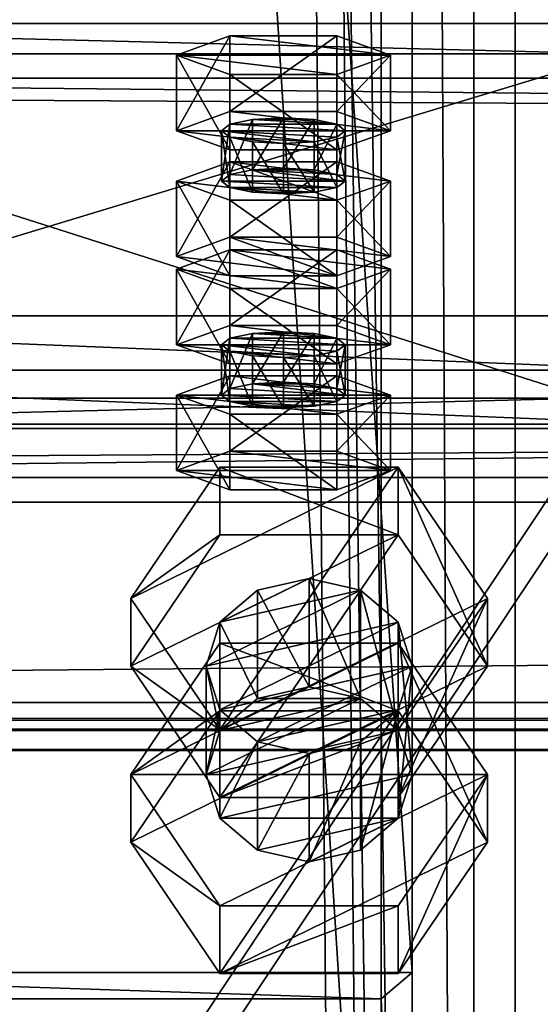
# Model space of a CAD drawing. Header units: millimetres. Extents: x -333 to 67333, y -930 to 39730.
# Tile 153 of 256: x 2 to 52, y 10974 to 11070. Entities that reach past the tile are written whole.
import ezdxf

# ---------------------------------------------------------------- set-up
doc = ezdxf.new("R2010")
doc.units = ezdxf.units.MM
for name, color, linetype in [('13', 7, 'Continuous'), ('3', 7, 'Continuous'), ('5', 7, 'Continuous'), ('6', 7, 'Continuous'), ('7', 7, 'Continuous'), ('95', 7, 'Continuous'), ('99', 7, 'Continuous')]:
    doc.layers.add(name, color=color, linetype=linetype)

msp = doc.modelspace()

# ---------------------------------------------------------------- meshes
at = {"layer": '13', "color": 30}
mesh = msp.add_polyface(dxfattribs=at)
corners = [(6100.01, 11095.367, 5790.63), (6100.01, 11022.984, 5775.245), (-329.99, 11022.984, 5775.245), (-329.99, 11095.367, 5790.63), (6100.01, 11064.149, 5581.571), (-329.99, 11064.149, 5581.571), (6100.01, 11003.504, 5568.681), (-329.99, 11003.504, 5568.681), (6100.01, 11000.801, 5581.397), (-329.99, 11000.801, 5581.397), (6100.01, 10998.845, 5580.981), (-329.99, 10998.845, 5580.981), (6100.01, 11001.964, 5566.309), (-329.99, 11001.964, 5566.309), (6100.01, 11066.522, 5580.031), (-329.99, 11066.522, 5580.031), (6100.01, 11025.356, 5773.704), (-329.99, 11025.356, 5773.704), (6100.01, 11093.827, 5788.258), (-329.99, 11093.827, 5788.258), (6100.01, 11096.53, 5775.542), (-329.99, 11096.53, 5775.542), (6100.01, 11098.486, 5775.958), (-329.99, 11098.486, 5775.958)]
mesh.append_faces([[corners[k] for k in face] for face in [(0, 2, 3, 3), (1, 5, 2, 2), (4, 7, 5, 5), (6, 9, 7, 7), (8, 11, 9, 9), (10, 13, 11, 11), (12, 15, 13, 13), (14, 17, 15, 15), (16, 19, 17, 17), (18, 21, 19, 19), (20, 23, 21, 21), (22, 3, 23, 23), (8, 12, 10, 10), (20, 0, 22, 22), (11, 7, 9, 9), (23, 19, 21, 21)]], dxfattribs={"vtx0": -1, "color": 30})
mesh.append_faces([[corners[k] for k in face] for face in [(12, 6, 14, 14), (14, 1, 16, 16), (16, 0, 18, 18), (18, 0, 20, 20), (3, 19, 23, 23), (19, 2, 17, 17), (17, 2, 15, 15), (15, 5, 13, 13), (13, 7, 11, 11)]], dxfattribs={"vtx0": -1, "vtx1": -1, "color": 30})
mesh.append_faces([[corners[k] for k in face] for face in [(12, 8, 6, 6), (14, 6, 4, 4), (14, 4, 1, 1), (16, 1, 0, 0), (19, 3, 2, 2), (15, 2, 5, 5), (13, 5, 7, 7)]], dxfattribs={"vtx0": -1, "vtx2": -1, "vtx3": -1, "color": 30})
mesh.append_faces([[corners[k] for k in face] for face in [(0, 1, 2, 2), (1, 4, 5, 5), (4, 6, 7, 7), (6, 8, 9, 9), (8, 10, 11, 11), (10, 12, 13, 13), (12, 14, 15, 15), (14, 16, 17, 17), (16, 18, 19, 19), (18, 20, 21, 21), (20, 22, 23, 23), (22, 0, 3, 3)]], dxfattribs={"vtx2": -1, "vtx3": -1, "color": 30})
at = {"layer": '3', "color": 91}
mesh = msp.add_polyface(dxfattribs=at)
corners = [(37, 10911.796, 4961.884), (-37, 10911.796, 4961.884), (-37, 12075.595, 3080), (37, 12075.595, 3080), (-37, 10974.733, 5000.806), (-37, 12162.603, 3080), (37, 10974.733, 5000.806), (37, 12162.603, 3080), (40, 10909.245, 4960.307), (40, 10977.285, 5002.384), (40, 12166.13, 3080), (40, 12072.068, 3080), (-40, 10977.285, 5002.384), (-40, 12166.13, 3080), (-40, 10909.245, 4960.307), (-40, 12072.068, 3080)]
mesh.append_faces([[corners[k] for k in face] for face in [(0, 2, 3, 3), (1, 5, 2, 2), (4, 7, 5, 5), (6, 3, 7, 7), (8, 10, 11, 11), (9, 13, 10, 10), (12, 15, 13, 13), (14, 11, 15, 15)]], dxfattribs={"vtx0": -1, "color": 91})
mesh.append_faces([[corners[k] for k in face] for face in [(9, 6, 12, 12), (6, 8, 0, 0), (0, 8, 1, 1), (12, 4, 14, 14), (4, 12, 6, 6), (14, 1, 8, 8), (11, 3, 15, 15), (3, 10, 7, 7), (7, 10, 5, 5), (15, 2, 13, 13), (2, 15, 3, 3), (13, 5, 10, 10)]], dxfattribs={"vtx0": -1, "vtx1": -1, "color": 91})
mesh.append_faces([[corners[k] for k in face] for face in [(6, 9, 8, 8), (14, 4, 1, 1), (3, 11, 10, 10), (13, 2, 5, 5)]], dxfattribs={"vtx0": -1, "vtx2": -1, "vtx3": -1, "color": 91})
mesh.append_faces([[corners[k] for k in face] for face in [(0, 1, 2, 2), (1, 4, 5, 5), (4, 6, 7, 7), (6, 0, 3, 3), (8, 9, 10, 10), (9, 12, 13, 13), (12, 14, 15, 15), (14, 8, 11, 11)]], dxfattribs={"vtx2": -1, "vtx3": -1, "color": 91})
at = {"layer": '5', "color": 131}
mesh = msp.add_polyface(dxfattribs=at)
corners = [(46, 9414.722, 2984), (-46, 9414.722, 2984), (-46, 19384.692, 2984), (46, 19384.692, 2984), (-46, 9414.722, 3076), (-46, 19384.692, 3076), (46, 9414.722, 3076), (46, 19384.692, 3076), (50, 9414.722, 2980), (50, 9414.722, 3080), (50, 19384.692, 3080), (50, 19384.692, 2980), (-50, 9414.722, 3080), (-50, 19384.692, 3080), (-50, 9414.722, 2980), (-50, 19384.692, 2980)]
mesh.append_faces([[corners[k] for k in face] for face in [(0, 2, 3, 3), (1, 5, 2, 2), (4, 7, 5, 5), (6, 3, 7, 7), (8, 10, 11, 11), (9, 13, 10, 10), (12, 15, 13, 13), (14, 11, 15, 15)]], dxfattribs={"vtx0": -1, "color": 131})
mesh.append_faces([[corners[k] for k in face] for face in [(9, 6, 12, 12), (6, 8, 0, 0), (0, 8, 1, 1), (12, 4, 14, 14), (4, 12, 6, 6), (14, 1, 8, 8), (11, 3, 15, 15), (3, 10, 7, 7), (7, 10, 5, 5), (15, 2, 13, 13), (2, 15, 3, 3), (13, 5, 10, 10)]], dxfattribs={"vtx0": -1, "vtx1": -1, "color": 131})
mesh.append_faces([[corners[k] for k in face] for face in [(6, 9, 8, 8), (14, 4, 1, 1), (3, 11, 10, 10), (13, 2, 5, 5)]], dxfattribs={"vtx0": -1, "vtx2": -1, "vtx3": -1, "color": 131})
mesh.append_faces([[corners[k] for k in face] for face in [(0, 1, 2, 2), (1, 4, 5, 5), (4, 6, 7, 7), (6, 0, 3, 3), (8, 9, 10, 10), (9, 12, 13, 13), (12, 14, 15, 15), (14, 8, 11, 11)]], dxfattribs={"vtx2": -1, "vtx3": -1, "color": 131})
at = {"layer": '6', "color": 2}
mesh = msp.add_polyface(dxfattribs=at)
corners = [(80, 19379.865, 7183.527), (-80, 19379.865, 7183.527), (-80, 7954.662, 4755.103), (80, 7954.662, 4755.103), (80, 19379.865, 7347.101), (80, 7921.399, 4911.608), (-80, 19379.865, 7347.101), (-80, 7921.399, 4911.608), (-75, 7953.623, 4759.994), (75, 7953.623, 4759.994), (75, 7922.439, 4906.717), (-75, 7922.439, 4906.717), (75, 19379.865, 7188.639), (75, 19379.865, 7341.99), (-75, 19379.865, 7188.639), (-75, 19379.865, 7341.99)]
mesh.append_faces([[corners[k] for k in face] for face in [(0, 2, 3, 3), (4, 3, 5, 5), (6, 5, 7, 7), (1, 7, 2, 2), (12, 10, 9, 9), (14, 9, 8, 8), (15, 8, 11, 11), (13, 11, 10, 10)]], dxfattribs={"vtx0": -1, "color": 2})
mesh.append_faces([[corners[k] for k in face] for face in [(2, 8, 3, 3), (8, 7, 11, 11), (11, 7, 10, 10), (3, 9, 5, 5), (9, 3, 8, 8), (5, 10, 7, 7), (0, 12, 1, 1), (12, 4, 13, 13), (13, 4, 15, 15), (1, 14, 6, 6), (14, 1, 12, 12), (6, 15, 4, 4)]], dxfattribs={"vtx0": -1, "vtx1": -1, "color": 2})
mesh.append_faces([[corners[k] for k in face] for face in [(8, 2, 7, 7), (5, 9, 10, 10), (12, 0, 4, 4), (6, 14, 15, 15)]], dxfattribs={"vtx0": -1, "vtx2": -1, "vtx3": -1, "color": 2})
mesh.append_faces([[corners[k] for k in face] for face in [(0, 1, 2, 2), (4, 0, 3, 3), (6, 4, 5, 5), (1, 6, 7, 7), (12, 13, 10, 10), (14, 12, 9, 9), (15, 14, 8, 8), (13, 15, 11, 11)]], dxfattribs={"vtx2": -1, "vtx3": -1, "color": 2})
at = {"layer": '7', "color": 6}
mesh = msp.add_polyface(dxfattribs=at)
corners = [(-60, 11030.138, 5751.207), (60, 11030.138, 5751.207), (60, 11066.522, 5580.029), (-60, 11066.522, 5580.029), (60, 11088.827, 5763.681), (60, 11125.211, 5592.504), (57, 11088.827, 5763.681), (57, 11125.211, 5592.504), (57, 11033.073, 5751.831), (57, 11069.456, 5580.653), (-57, 11033.073, 5751.831), (-57, 11069.456, 5580.653), (-57, 11088.827, 5763.681), (-57, 11125.211, 5592.504), (-60, 11088.827, 5763.681), (-60, 11125.211, 5592.504)]
mesh.append_faces([[corners[k] for k in face] for face in [(0, 2, 3, 3), (1, 5, 2, 2), (4, 7, 5, 5), (6, 9, 7, 7), (8, 11, 9, 9), (10, 13, 11, 11), (12, 15, 13, 13), (14, 3, 15, 15), (12, 0, 14, 14), (7, 2, 5, 5)]], dxfattribs={"vtx0": -1, "color": 6})
mesh.append_faces([[corners[k] for k in face] for face in [(1, 8, 4, 4), (8, 0, 10, 10), (10, 0, 12, 12), (3, 11, 15, 15), (11, 2, 9, 9), (9, 2, 7, 7)]], dxfattribs={"vtx0": -1, "vtx1": -1, "color": 6})
mesh.append_faces([[corners[k] for k in face] for face in [(8, 1, 0, 0), (11, 3, 2, 2)]], dxfattribs={"vtx0": -1, "vtx2": -1, "vtx3": -1, "color": 6})
mesh.append_faces([[corners[k] for k in face] for face in [(6, 4, 8, 8), (13, 15, 11, 11)]], dxfattribs={"vtx1": -1, "color": 6})
mesh.append_faces([[corners[k] for k in face] for face in [(0, 1, 2, 2), (1, 4, 5, 5), (4, 6, 7, 7), (6, 8, 9, 9), (8, 10, 11, 11), (10, 12, 13, 13), (12, 14, 15, 15), (14, 0, 3, 3)]], dxfattribs={"vtx2": -1, "vtx3": -1, "color": 6})
at = {"layer": '95', "color": 20}
mesh = msp.add_polyface(dxfattribs=at)
corners = [(21.5, 11054.17, 5628.523), (22.304, 11059.684, 5626.628), (21.5, 11059.061, 5629.562), (22.304, 11054.794, 5625.588), (24.5, 11055.25, 5623.44), (24.5, 11060.141, 5624.479), (27.5, 11055.417, 5622.654), (27.5, 11060.308, 5623.693), (30.5, 11055.25, 5623.44), (30.5, 11060.141, 5624.479), (32.696, 11054.794, 5625.588), (32.696, 11059.684, 5626.628), (33.5, 11059.061, 5629.562), (33.5, 11054.17, 5628.523), (32.696, 11058.437, 5632.496), (22.304, 11053.546, 5631.457), (22.304, 11058.437, 5632.496), (27.5, 11057.813, 5635.431), (24.5, 11057.98, 5634.645), (30.5, 11057.98, 5634.645), (17.108, 11059.061, 5629.562), (22.304, 11060.932, 5620.759), (22.304, 11068.268, 5622.318), (17.108, 11066.397, 5631.121), (32.696, 11060.932, 5620.759), (32.696, 11068.268, 5622.318), (37.892, 11059.061, 5629.562), (37.892, 11066.397, 5631.121), (32.696, 11057.19, 5638.365), (32.696, 11064.526, 5639.925), (22.304, 11057.19, 5638.365), (22.304, 11064.526, 5639.925)]
mesh.append_faces([[corners[k] for k in face] for face in [(0, 1, 2, 2), (3, 5, 1, 1), (4, 7, 5, 5), (6, 9, 7, 7), (8, 11, 9, 9), (10, 12, 11, 11), (13, 14, 12, 12), (15, 2, 16, 16), (16, 17, 18, 18), (9, 5, 7, 7), (20, 22, 23, 23), (21, 25, 22, 22), (24, 27, 25, 25), (26, 29, 27, 27), (28, 31, 29, 29), (30, 23, 31, 31), (21, 26, 24, 24), (28, 20, 30, 30), (23, 29, 31, 31), (27, 22, 25, 25)]], dxfattribs={"vtx0": -1, "color": 20})
mesh.append_faces([[corners[k] for k in face] for face in [(17, 16, 19, 19), (19, 2, 14, 14), (14, 2, 12, 12), (12, 1, 11, 11), (11, 5, 9, 9), (26, 20, 28, 28), (29, 23, 27, 27)]], dxfattribs={"vtx0": -1, "vtx1": -1, "color": 20})
mesh.append_faces([[corners[k] for k in face] for face in [(19, 16, 2, 2), (12, 2, 1, 1), (11, 1, 5, 5), (26, 21, 20, 20), (27, 23, 22, 22)]], dxfattribs={"vtx0": -1, "vtx2": -1, "vtx3": -1, "color": 20})
mesh.append_faces([[corners[k] for k in face] for face in [(3, 4, 5, 5), (4, 6, 7, 7), (6, 8, 9, 9), (8, 10, 11, 11), (20, 21, 22, 22), (21, 24, 25, 25), (24, 26, 27, 27), (26, 28, 29, 29), (28, 30, 31, 31), (30, 20, 23, 23)]], dxfattribs={"vtx2": -1, "vtx3": -1, "color": 20})
mesh = msp.add_polyface(dxfattribs=at)
corners = [(37.892, 11045.606, 5728.936), (22.304, 11047.477, 5720.133), (32.696, 11047.477, 5720.133), (21.5, 11054.17, 5628.523), (22.304, 11054.794, 5625.588), (22.304, 11059.684, 5626.628), (32.696, 11054.794, 5625.588), (33.5, 11054.17, 5628.523), (33.5, 11059.061, 5629.562), (32.696, 11053.546, 5631.457), (32.696, 11058.437, 5632.496), (30.5, 11053.09, 5633.605), (30.5, 11057.98, 5634.645), (27.5, 11052.923, 5634.391), (27.5, 11057.813, 5635.431), (24.5, 11053.09, 5633.605), (24.5, 11057.98, 5634.645), (22.304, 11053.546, 5631.457), (22.304, 11058.437, 5632.496), (21.5, 11059.061, 5629.562), (24.5, 11055.25, 5623.44), (30.5, 11055.25, 5623.44), (27.5, 11055.417, 5622.654), (17.108, 11046.834, 5626.963), (22.304, 11048.705, 5618.16), (22.304, 11056.041, 5619.719), (17.108, 11054.17, 5628.523), (32.696, 11048.705, 5618.16), (32.696, 11056.041, 5619.719), (37.892, 11046.834, 5626.963), (37.892, 11054.17, 5628.523), (32.696, 11044.963, 5635.767), (32.696, 11052.299, 5637.326), (22.304, 11044.963, 5635.767), (22.304, 11052.299, 5637.326)]
mesh.append_faces([[corners[k] for k in face] for face in [(0, 1, 2, 2), (9, 12, 10, 10), (11, 14, 12, 12), (13, 16, 14, 14), (15, 18, 16, 16), (20, 21, 22, 22), (11, 15, 13, 13), (23, 25, 26, 26), (24, 28, 25, 25), (27, 30, 28, 28), (29, 32, 30, 30), (31, 34, 32, 32), (33, 26, 34, 34), (24, 29, 27, 27), (26, 32, 34, 34), (30, 25, 28, 28)]], dxfattribs={"vtx0": -1, "color": 20})
mesh.append_faces([[corners[k] for k in face] for face in [(21, 20, 6, 6), (6, 20, 7, 7), (7, 3, 9, 9), (9, 17, 11, 11), (29, 24, 31, 31), (32, 25, 30, 30)]], dxfattribs={"vtx0": -1, "vtx1": -1, "color": 20})
mesh.append_faces([[corners[k] for k in face] for face in [(7, 20, 4, 4), (7, 4, 3, 3), (9, 3, 17, 17), (11, 17, 15, 15), (31, 24, 23, 23), (32, 26, 25, 25)]], dxfattribs={"vtx0": -1, "vtx2": -1, "vtx3": -1, "color": 20})
mesh.append_faces([[corners[k] for k in face] for face in [(3, 4, 5, 5), (6, 7, 8, 8), (7, 9, 10, 10), (9, 11, 12, 12), (11, 13, 14, 14), (13, 15, 16, 16), (15, 17, 18, 18), (17, 3, 19, 19), (23, 24, 25, 25), (24, 27, 28, 28), (27, 29, 30, 30), (29, 31, 32, 32), (31, 33, 34, 34), (33, 23, 26, 26)]], dxfattribs={"vtx2": -1, "vtx3": -1, "color": 20})
mesh = msp.add_polyface(dxfattribs=at)
corners = [(21.5, 11033.379, 5726.337), (22.304, 11038.894, 5724.442), (21.5, 11038.27, 5727.377), (22.304, 11034.003, 5723.403), (24.5, 11034.46, 5721.255), (24.5, 11039.351, 5722.294), (27.5, 11034.627, 5720.469), (27.5, 11039.518, 5721.508), (30.5, 11034.46, 5721.255), (30.5, 11039.351, 5722.294), (32.696, 11034.003, 5723.403), (32.696, 11038.894, 5724.442), (33.5, 11038.27, 5727.377), (33.5, 11033.379, 5726.337), (32.696, 11037.646, 5730.311), (22.304, 11032.756, 5729.272), (22.304, 11037.646, 5730.311), (27.5, 11037.023, 5733.246), (24.5, 11037.19, 5732.46), (30.5, 11037.19, 5732.46), (17.108, 11038.27, 5727.377), (22.304, 11040.141, 5718.574), (22.304, 11047.477, 5720.133), (17.108, 11045.606, 5728.936), (32.696, 11040.141, 5718.574), (32.696, 11047.477, 5720.133), (37.892, 11038.27, 5727.377), (37.892, 11045.606, 5728.936), (32.696, 11036.399, 5736.18), (32.696, 11043.735, 5737.74), (22.304, 11036.399, 5736.18), (22.304, 11043.735, 5737.74), (32.696, 11044.963, 5635.767), (17.108, 11046.834, 5626.963), (22.304, 11044.963, 5635.767)]
mesh.append_faces([[corners[k] for k in face] for face in [(0, 1, 2, 2), (3, 5, 1, 1), (4, 7, 5, 5), (6, 9, 7, 7), (8, 11, 9, 9), (10, 12, 11, 11), (13, 14, 12, 12), (15, 2, 16, 16), (16, 17, 18, 18), (9, 5, 7, 7), (20, 22, 23, 23), (21, 25, 22, 22), (24, 27, 25, 25), (26, 29, 27, 27), (28, 31, 29, 29), (30, 23, 31, 31), (21, 26, 24, 24), (28, 20, 30, 30), (23, 29, 31, 31), (32, 33, 34, 34)]], dxfattribs={"vtx0": -1, "color": 20})
mesh.append_faces([[corners[k] for k in face] for face in [(17, 16, 19, 19), (19, 2, 14, 14), (14, 2, 12, 12), (12, 1, 11, 11), (11, 5, 9, 9), (26, 20, 28, 28), (29, 22, 27, 27)]], dxfattribs={"vtx0": -1, "vtx1": -1, "color": 20})
mesh.append_faces([[corners[k] for k in face] for face in [(19, 16, 2, 2), (12, 2, 1, 1), (11, 1, 5, 5), (26, 21, 20, 20), (29, 23, 22, 22)]], dxfattribs={"vtx0": -1, "vtx2": -1, "vtx3": -1, "color": 20})
mesh.append_faces([[corners[k] for k in face] for face in [(3, 4, 5, 5), (4, 6, 7, 7), (6, 8, 9, 9), (8, 10, 11, 11), (20, 21, 22, 22), (21, 24, 25, 25), (24, 26, 27, 27), (26, 28, 29, 29), (28, 30, 31, 31), (30, 20, 23, 23)]], dxfattribs={"vtx2": -1, "vtx3": -1, "color": 20})
mesh = msp.add_polyface(dxfattribs=at)
corners = [(21.5, 11033.379, 5726.337), (22.304, 11034.003, 5723.403), (22.304, 11038.894, 5724.442), (32.696, 11034.003, 5723.403), (33.5, 11033.379, 5726.337), (33.5, 11038.27, 5727.377), (32.696, 11032.756, 5729.272), (32.696, 11037.646, 5730.311), (30.5, 11032.299, 5731.42), (30.5, 11037.19, 5732.46), (27.5, 11032.132, 5732.206), (27.5, 11037.023, 5733.246), (24.5, 11032.299, 5731.42), (24.5, 11037.19, 5732.46), (22.304, 11032.756, 5729.272), (22.304, 11037.646, 5730.311), (21.5, 11038.27, 5727.377), (24.5, 11034.46, 5721.255), (30.5, 11034.46, 5721.255), (27.5, 11034.627, 5720.469), (17.108, 11026.043, 5724.778), (22.304, 11027.915, 5715.975), (22.304, 11035.251, 5717.534), (17.108, 11033.379, 5726.337), (32.696, 11027.915, 5715.975), (32.696, 11035.251, 5717.534), (37.892, 11026.043, 5724.778), (37.892, 11033.379, 5726.337), (32.696, 11024.172, 5733.581), (32.696, 11031.508, 5735.141), (22.304, 11024.172, 5733.581), (22.304, 11031.508, 5735.141)]
mesh.append_faces([[corners[k] for k in face] for face in [(6, 9, 7, 7), (8, 11, 9, 9), (10, 13, 11, 11), (12, 15, 13, 13), (17, 18, 19, 19), (8, 12, 10, 10), (20, 22, 23, 23), (21, 25, 22, 22), (24, 27, 25, 25), (26, 29, 27, 27), (28, 31, 29, 29), (30, 23, 31, 31), (21, 26, 24, 24), (28, 20, 30, 30), (23, 29, 31, 31), (27, 22, 25, 25)]], dxfattribs={"vtx0": -1, "color": 20})
mesh.append_faces([[corners[k] for k in face] for face in [(18, 17, 3, 3), (3, 17, 4, 4), (4, 0, 6, 6), (6, 14, 8, 8), (26, 20, 28, 28), (29, 23, 27, 27)]], dxfattribs={"vtx0": -1, "vtx1": -1, "color": 20})
mesh.append_faces([[corners[k] for k in face] for face in [(4, 17, 1, 1), (4, 1, 0, 0), (6, 0, 14, 14), (8, 14, 12, 12), (26, 21, 20, 20), (27, 23, 22, 22)]], dxfattribs={"vtx0": -1, "vtx2": -1, "vtx3": -1, "color": 20})
mesh.append_faces([[corners[k] for k in face] for face in [(0, 1, 2, 2), (3, 4, 5, 5), (4, 6, 7, 7), (6, 8, 9, 9), (8, 10, 11, 11), (10, 12, 13, 13), (12, 14, 15, 15), (14, 0, 16, 16), (20, 21, 22, 22), (21, 24, 25, 25), (24, 26, 27, 27), (26, 28, 29, 29), (28, 30, 31, 31), (30, 20, 23, 23)]], dxfattribs={"vtx2": -1, "vtx3": -1, "color": 20})
at = {"layer": '95', "color": 7}
mesh = msp.add_polyface(dxfattribs=at)
corners = [(20, 10996.533, 5037.803), (21.34, 11002.8, 5018.163), (20, 11007.052, 5020.793), (40, 10996.533, 5037.803), (38.66, 11000.786, 5040.433), (38.66, 11011.305, 5023.423), (40, 11007.052, 5020.793), (35, 11003.899, 5042.358), (35, 11014.418, 5025.348), (30, 11005.038, 5043.063), (30, 11015.557, 5026.053), (25, 11003.899, 5042.358), (25, 11014.418, 5025.348), (21.34, 11000.786, 5040.433), (21.34, 11011.305, 5023.423), (25, 10999.687, 5016.238), (38.66, 11002.8, 5018.163), (12.679, 11007.052, 5020.793), (21.34, 11000.87, 5002.272), (12.679, 11013.627, 5010.162), (38.66, 10994.295, 5012.904), (47.321, 11007.052, 5020.793), (47.321, 11013.627, 5010.162), (38.66, 11019.81, 5028.683), (38.66, 11026.385, 5018.051), (21.34, 11019.81, 5028.683), (21.34, 11026.385, 5018.051), (21.34, 10994.295, 5012.904), (38.66, 11000.87, 5002.272), (47.321, 10989.958, 5048.434), (38.66, 11002.716, 5056.324), (38.66, 11009.291, 5045.693), (21.34, 11002.716, 5056.324), (21.34, 11009.291, 5045.693), (12.679, 10996.533, 5037.803)]
mesh.append_faces([[corners[k] for k in face] for face in [(0, 1, 2, 2), (3, 5, 6, 6), (4, 8, 5, 5), (7, 10, 8, 8), (9, 12, 10, 10), (11, 14, 12, 12), (13, 2, 14, 14), (7, 11, 9, 9), (14, 10, 12, 12), (17, 18, 19, 19), (21, 24, 22, 22), (23, 26, 24, 24), (25, 19, 26, 26), (23, 17, 25, 25), (19, 24, 26, 26), (22, 18, 28, 28), (30, 33, 31, 31), (32, 34, 33, 33), (34, 31, 33, 33)]], dxfattribs={"vtx0": -1, "color": 7})
mesh.append_faces([[corners[k] for k in face] for face in [(10, 14, 8, 8), (8, 2, 5, 5), (5, 1, 6, 6), (6, 15, 16, 16), (21, 27, 23, 23), (24, 18, 22, 22)]], dxfattribs={"vtx0": -1, "vtx1": -1, "color": 7})
mesh.append_faces([[corners[k] for k in face] for face in [(7, 13, 11, 11), (8, 14, 2, 2), (5, 2, 1, 1), (23, 27, 17, 17), (24, 19, 18, 18)]], dxfattribs={"vtx0": -1, "vtx2": -1, "vtx3": -1, "color": 7})
mesh.append_faces([[corners[k] for k in face] for face in [(3, 4, 5, 5), (4, 7, 8, 8), (7, 9, 10, 10), (9, 11, 12, 12), (11, 13, 14, 14), (13, 0, 2, 2), (20, 21, 22, 22), (21, 23, 24, 24), (23, 25, 26, 26), (25, 17, 19, 19), (29, 30, 31, 31), (30, 32, 33, 33)]], dxfattribs={"vtx2": -1, "vtx3": -1, "color": 7})
mesh = msp.add_polyface(dxfattribs=at)
corners = [(20, 10996.533, 5037.803), (21.34, 10992.281, 5035.173), (21.34, 11002.8, 5018.163), (25, 10989.167, 5033.248), (25, 10999.687, 5016.238), (30, 10988.028, 5032.543), (30, 10998.547, 5015.533), (35, 10989.167, 5033.248), (35, 10999.687, 5016.238), (38.66, 10992.281, 5035.173), (38.66, 11002.8, 5018.163), (40, 10996.533, 5037.803), (40, 11007.052, 5020.793), (38.66, 11000.786, 5040.433), (35, 11003.899, 5042.358), (21.34, 11000.786, 5040.433), (12.679, 11007.052, 5020.793), (21.34, 10994.295, 5012.904), (21.34, 11000.87, 5002.272), (38.66, 10994.295, 5012.904), (38.66, 11000.87, 5002.272), (47.321, 11013.627, 5010.162), (47.321, 11007.052, 5020.793), (12.679, 10989.958, 5048.434), (21.34, 10977.201, 5040.545), (21.34, 10983.775, 5029.914), (12.679, 10996.533, 5037.803), (38.66, 10977.201, 5040.545), (38.66, 10983.775, 5029.914), (47.321, 10989.958, 5048.434), (47.321, 10996.533, 5037.803), (38.66, 11009.291, 5045.693), (21.34, 11002.716, 5056.324), (38.66, 11002.716, 5056.324)]
mesh.append_faces([[corners[k] for k in face] for face in [(1, 4, 2, 2), (3, 6, 4, 4), (5, 8, 6, 6), (7, 10, 8, 8), (9, 12, 10, 10), (5, 9, 7, 7), (10, 6, 8, 8), (17, 20, 18, 18), (19, 21, 20, 20), (17, 22, 19, 19), (23, 25, 26, 26), (24, 28, 25, 25), (27, 30, 28, 28), (29, 31, 30, 30), (24, 29, 27, 27), (33, 23, 32, 32), (30, 25, 28, 28)]], dxfattribs={"vtx0": -1, "color": 7})
mesh.append_faces([[corners[k] for k in face] for face in [(9, 1, 11, 11), (11, 0, 13, 13), (13, 0, 14, 14), (29, 24, 33, 33), (31, 26, 30, 30)]], dxfattribs={"vtx0": -1, "vtx1": -1, "color": 7})
mesh.append_faces([[corners[k] for k in face] for face in [(9, 5, 3, 3), (9, 3, 1, 1), (11, 1, 0, 0), (14, 0, 15, 15), (12, 2, 4, 4), (10, 4, 6, 6), (33, 24, 23, 23), (30, 26, 25, 25)]], dxfattribs={"vtx0": -1, "vtx2": -1, "vtx3": -1, "color": 7})
mesh.append_faces([[corners[k] for k in face] for face in [(0, 1, 2, 2), (1, 3, 4, 4), (3, 5, 6, 6), (5, 7, 8, 8), (7, 9, 10, 10), (9, 11, 12, 12), (16, 17, 18, 18), (17, 19, 20, 20), (23, 24, 25, 25), (24, 27, 28, 28), (27, 29, 30, 30), (32, 23, 26, 26)]], dxfattribs={"vtx2": -1, "vtx3": -1, "color": 7})
at = {"layer": '99', "color": 7}
mesh = msp.add_polyface(dxfattribs=at)
corners = [(100, 1810.003, 1000), (-100, 1810.003, 1000), (-100, 4590.002, 1000), (100, 4590.002, 1000), (100, 1810.003, 2280), (-100, 1810.003, 2280), (100, 4590.002, 2280), (-100, 4590.002, 2280), (100, 0, 2950), (-100, 0, 2950), (-100, 38800, 2950), (100, 38800, 2950), (100, 38800, -700), (-100, 38800, -700), (-100, 0, -700), (100, 0, -700), (100, 36990.001, 2280), (-100, 36990.001, 2280), (-100, 34210.002, 2280), (100, 34210.002, 2280), (-100, 34210.002, 1000), (100, 34210.002, 1000), (-100, 36990.001, 1000), (100, 36990.001, 1000), (100, 19847.421, 2200), (-100, 19847.421, 2200), (-100, 18949.942, 2200), (100, 18949.942, 2200), (-100, 18949.942, 100), (100, 18949.942, 100), (-100, 19847.421, 100), (100, 19847.421, 100), (100, 30990.001, 2280), (-100, 30990.001, 2280), (-100, 28210.002, 2280), (100, 28210.002, 2280), (-100, 28210.002, 1000), (100, 28210.002, 1000), (-100, 30990.001, 1000), (100, 30990.001, 1000), (100, 24990.001, 2280), (-100, 24990.001, 2280), (-100, 22210.002, 2280), (100, 22210.002, 2280), (-100, 22210.002, 1000), (100, 22210.002, 1000), (-100, 24990.001, 1000), (100, 24990.001, 1000), (100, 16590.001, 2280), (-100, 16590.001, 2280), (-100, 13810.002, 2280), (100, 13810.002, 2280), (-100, 13810.002, 1000), (100, 13810.002, 1000), (-100, 16590.001, 1000), (100, 16590.001, 1000), (100, 10590.001, 1000), (100, 10590.001, 2280), (100, 7810.002, 2280), (100, 7810.002, 1000), (-100, 7810.002, 2280), (-100, 7810.002, 1000), (-100, 10590.001, 1000), (-100, 10590.001, 2280)]
mesh.append_faces([[corners[k] for k in face] for face in [(0, 2, 3, 3), (4, 1, 0, 0), (6, 5, 4, 4), (3, 7, 6, 6), (8, 10, 11, 11), (12, 10, 13, 13), (14, 12, 13, 13), (8, 14, 9, 9), (16, 18, 19, 19), (19, 20, 21, 21), (21, 22, 23, 23), (23, 17, 16, 16), (24, 26, 27, 27), (27, 28, 29, 29), (29, 30, 31, 31), (31, 25, 24, 24), (32, 34, 35, 35), (35, 36, 37, 37), (37, 38, 39, 39), (39, 33, 32, 32), (40, 42, 43, 43), (43, 44, 45, 45), (45, 46, 47, 47), (47, 41, 40, 40), (48, 50, 51, 51), (51, 52, 53, 53), (53, 54, 55, 55), (55, 49, 48, 48), (58, 61, 59, 59), (59, 62, 56, 56), (56, 63, 57, 57), (57, 60, 58, 58)]], dxfattribs={"vtx0": -1, "color": 7})
mesh.append_faces([[corners[k] for k in face] for face in [(29, 55, 27, 27), (55, 56, 53, 53), (27, 48, 24, 24), (15, 29, 12, 12), (0, 8, 4, 4), (4, 8, 6, 6), (58, 8, 57, 57), (51, 8, 48, 48), (43, 8, 40, 40), (35, 8, 32, 32), (19, 8, 16, 16), (12, 23, 11, 11), (31, 12, 29, 29), (23, 39, 21, 21), (11, 16, 8, 8), (32, 21, 39, 39), (21, 32, 19, 19), (40, 37, 47, 47), (37, 40, 35, 35), (24, 45, 31, 31), (45, 24, 43, 43), (57, 53, 56, 56), (53, 57, 51, 51), (6, 59, 3, 3), (59, 6, 58, 58), (42, 25, 44, 44), (25, 42, 26, 26), (44, 30, 46, 46), (36, 30, 38, 38), (20, 30, 22, 22), (9, 5, 10, 10), (5, 14, 1, 1), (1, 14, 2, 2), (61, 14, 62, 62), (52, 14, 54, 54), (28, 14, 30, 30), (10, 17, 13, 13), (17, 33, 18, 18), (13, 30, 14, 14), (38, 18, 33, 33), (18, 38, 20, 20), (46, 34, 41, 41), (34, 46, 36, 36), (26, 54, 28, 28), (62, 50, 63, 63), (50, 62, 52, 52), (2, 60, 7, 7), (60, 2, 61, 61)]], dxfattribs={"vtx0": -1, "vtx1": -1, "color": 7})
mesh.append_faces([[corners[k] for k in face] for face in [(55, 29, 0, 0), (55, 3, 59, 59), (29, 15, 0, 0), (6, 8, 58, 58), (57, 8, 51, 51), (48, 8, 43, 43), (40, 8, 35, 35), (32, 8, 19, 19), (23, 12, 31, 31), (23, 31, 45, 45), (23, 47, 37, 37), (43, 24, 48, 48), (46, 30, 36, 36), (38, 30, 20, 20), (2, 14, 61, 61), (62, 14, 52, 52), (54, 14, 28, 28), (17, 10, 5, 5), (17, 7, 60, 60), (17, 63, 50, 50), (17, 49, 42, 42), (17, 41, 34, 34), (13, 22, 30, 30), (49, 26, 42, 42)]], dxfattribs={"vtx0": -1, "vtx1": -1, "vtx2": -1, "vtx3": -1, "color": 7})
mesh.append_faces([[corners[k] for k in face] for face in [(55, 0, 3, 3), (55, 59, 56, 56), (27, 55, 48, 48), (0, 15, 8, 8), (23, 45, 47, 47), (23, 37, 39, 39), (11, 23, 16, 16), (44, 25, 30, 30), (5, 9, 14, 14), (17, 5, 7, 7), (17, 60, 63, 63), (17, 50, 49, 49), (17, 42, 41, 41), (17, 34, 33, 33), (13, 17, 22, 22), (26, 49, 54, 54)]], dxfattribs={"vtx0": -1, "vtx2": -1, "vtx3": -1, "color": 7})
mesh.append_faces([[corners[k] for k in face] for face in [(0, 1, 2, 2), (4, 5, 1, 1), (6, 7, 5, 5), (3, 2, 7, 7), (8, 9, 10, 10), (12, 11, 10, 10), (14, 15, 12, 12), (8, 15, 14, 14), (16, 17, 18, 18), (19, 18, 20, 20), (21, 20, 22, 22), (23, 22, 17, 17), (24, 25, 26, 26), (27, 26, 28, 28), (29, 28, 30, 30), (31, 30, 25, 25), (32, 33, 34, 34), (35, 34, 36, 36), (37, 36, 38, 38), (39, 38, 33, 33), (40, 41, 42, 42), (43, 42, 44, 44), (45, 44, 46, 46), (47, 46, 41, 41), (48, 49, 50, 50), (51, 50, 52, 52), (53, 52, 54, 54), (55, 54, 49, 49), (58, 60, 61, 61), (59, 61, 62, 62), (56, 62, 63, 63), (57, 63, 60, 60)]], dxfattribs={"vtx2": -1, "vtx3": -1, "color": 7})
mesh = msp.add_polyface(dxfattribs=at)
corners = [(65, 11041.073, 5041.832), (-65, 11041.073, 5041.832), (-65, 10845.457, 4920.859), (65, 10845.457, 4920.859), (-65, 11035.813, 5050.337), (-65, 10840.197, 4929.364), (65, 11035.813, 5050.337), (65, 10840.197, 4929.364)]
mesh.append_faces([[corners[k] for k in face] for face in [(0, 2, 3, 3), (1, 5, 2, 2), (4, 7, 5, 5), (6, 3, 7, 7), (1, 6, 4, 4), (3, 5, 7, 7)]], dxfattribs={"vtx0": -1, "color": 7})
mesh.append_faces([[corners[k] for k in face] for face in [(0, 1, 2, 2), (1, 4, 5, 5), (4, 6, 7, 7), (6, 0, 3, 3), (1, 0, 6, 6), (3, 2, 5, 5)]], dxfattribs={"vtx2": -1, "vtx3": -1, "color": 7})
mesh = msp.add_polyface(dxfattribs=at)
corners = [(65, 11035.813, 5050.337), (-65, 11035.813, 5050.337), (-65, 10840.197, 4929.364), (65, 10840.197, 4929.364), (-65, 11030.553, 5058.842), (-65, 10834.937, 4937.869), (65, 11030.553, 5058.842), (65, 10834.937, 4937.869)]
mesh.append_faces([[corners[k] for k in face] for face in [(0, 2, 3, 3), (1, 5, 2, 2), (4, 7, 5, 5), (6, 3, 7, 7), (1, 6, 4, 4), (3, 5, 7, 7)]], dxfattribs={"vtx0": -1, "color": 7})
mesh.append_faces([[corners[k] for k in face] for face in [(0, 1, 2, 2), (1, 4, 5, 5), (4, 6, 7, 7), (6, 0, 3, 3), (1, 0, 6, 6), (3, 2, 5, 5)]], dxfattribs={"vtx2": -1, "vtx3": -1, "color": 7})

doc.saveas('drawing.dxf')
